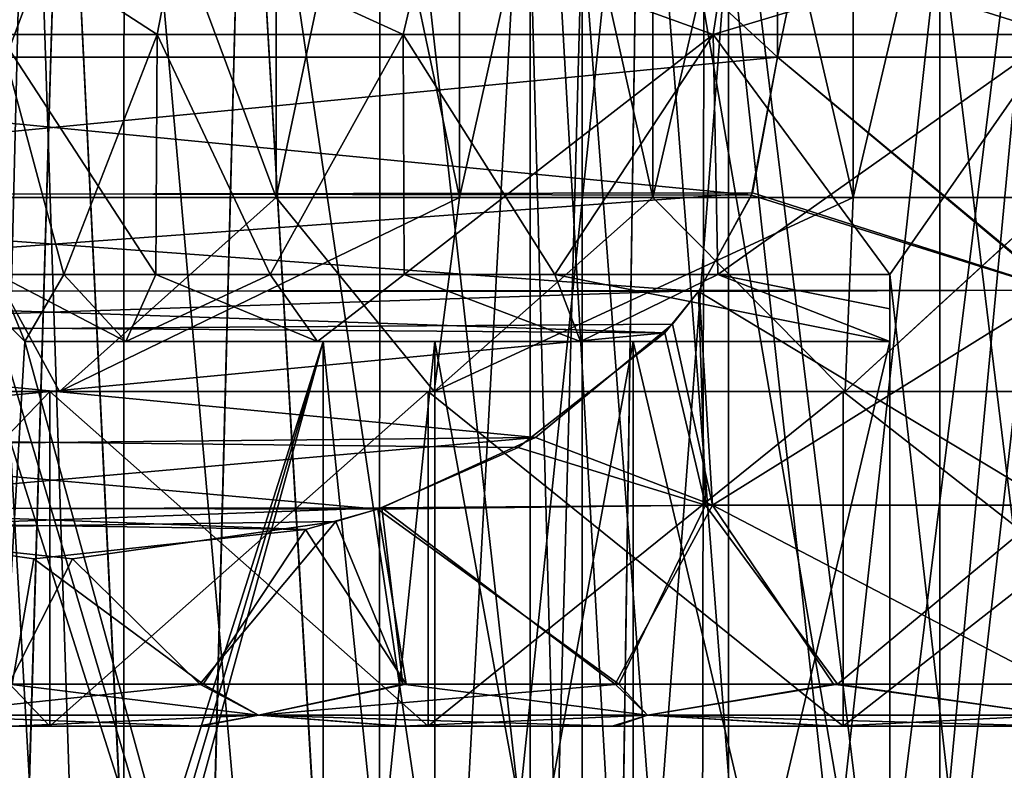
# Model space of a CAD drawing. Header units: metres. Extents: x -90 to 90, y -173 to 74.
# Tile 55 of 256: x -66.2 to -60.31, y 23.74 to 28.22. Entities that reach past the tile are written whole.
import ezdxf

# ---------------------------------------------------------------- set-up
doc = ezdxf.new("R2010")
doc.units = ezdxf.units.M
doc.layers.add('solid_509418', color=7, linetype='CONTINUOUS')

msp = doc.modelspace()

# ---------------------------------------------------------------- linework, layer by layer
at = {"layer": 'solid_509418'}
for points in [[(-70.330124, 28, 7.892305), (-61.669872, 36, 12.892304), (-70.330124, 36, 7.892305)], [(-70.330124, 28, 7.892305), (-61.669872, 28, 12.892304), (-61.669872, 36, 12.892304)], [(-61.669872, 28, -12.892304), (-70.330124, 36, -7.892305), (-61.669872, 36, -12.892304)], [(-61.669872, 28, -12.892304), (-70.330124, 28, -7.892305), (-70.330124, 36, -7.892305)], [(-60, 28, 13), (-60, 36, 13), (-61.669872, 36, 12.892304)], [(-61.669872, 28, 12.892304), (-60, 28, 13), (-61.669872, 36, 12.892304)], [(-61.669872, 28, -12.892304), (-61.669872, 36, -12.892304), (-60, 36, -13)], [(-60, 28, -13), (-61.669872, 28, -12.892304), (-60, 36, -13)], [(-66.596291, 27.162001, 6.577804), (-66.596527, 32.338001, 6.577569), (-64.668266, 32.338001, 8.06138)], [(-66.596413, 27.162001, -6.577681), (-64.66806, 27.161999, -8.061497), (-66.595932, 32.338001, -6.578163)], [(-64.667908, 27.161999, 8.061587), (-66.596291, 27.162001, 6.577804), (-64.668266, 32.338001, 8.06138)], [(-64.66806, 27.161999, -8.061497), (-64.667511, 32.338001, -8.061817), (-66.595932, 32.338001, -6.578163)], [(-64.667908, 27.161999, 8.061587), (-64.668266, 32.338001, 8.06138), (-63.572968, 32.338001, 8.603049)], [(-64.66806, 27.161999, -8.061497), (-63.572723, 27.162001, -8.60315), (-64.667511, 32.338001, -8.061817)], [(-63.572552, 27.162001, 8.603221), (-64.667908, 27.161999, 8.061587), (-63.572968, 32.338001, 8.603049)], [(-63.572723, 27.162001, -8.60315), (-63.572144, 32.338001, -8.603392), (-64.667511, 32.338001, -8.061817)], [(-63.572552, 27.162001, 8.603221), (-63.572968, 32.338001, 8.603049), (-62.4161, 32.338001, 8.996721)], [(-63.572723, 27.162001, -8.60315), (-62.415821, 27.162001, -8.996797), (-63.572144, 32.338001, -8.603392)], [(-62.415642, 27.162001, 8.996844), (-63.572552, 27.162001, 8.603221), (-62.4161, 32.338001, 8.996721)], [(-62.415821, 27.162001, -8.996797), (-62.415245, 32.338001, -8.996951), (-63.572144, 32.338001, -8.603392)], [(-62.415642, 27.162001, 8.996844), (-62.4161, 32.338001, 8.996721), (-61.218494, 32.338001, 9.235465)], [(-62.415821, 27.162001, -8.996797), (-61.218182, 27.162001, -9.235506), (-62.415245, 32.338001, -8.996951)], [(-61.218002, 27.162001, 9.23553), (-62.415642, 27.162001, 8.996844), (-61.218494, 32.338001, 9.235465)], [(-61.218182, 27.162001, -9.235506), (-61.217628, 32.338001, -9.235579), (-62.415245, 32.338001, -8.996951)], [(-61.218002, 27.162001, 9.23553), (-61.218494, 32.338001, 9.235465), (-60.000431, 32.338001, 9.3155)], [(-61.218182, 27.162001, -9.235506), (-60.000088, 27.162001, -9.3155), (-61.217628, 32.338001, -9.235579)], [(-59.999912, 27.162001, 9.3155), (-61.218002, 27.162001, 9.23553), (-60.000431, 32.338001, 9.3155)], [(-60.000088, 27.162001, -9.3155), (-59.999569, 32.338001, -9.3155), (-61.217628, 32.338001, -9.235579)], [(-66.14431, 31, 3.139663), (-65.581932, 13.8, 4.055875), (-66.56205, 13.8, 2.132757)], [(-66.560799, 31, 2.136813), (-66.14431, 31, 3.139663), (-66.56205, 13.8, 2.132757)], [(-66.561081, 31, -2.135944), (-66.56205, 13.8, -2.132757), (-65.581932, 13.8, -4.055875)], [(-66.144722, 31, -3.138854), (-66.561081, 31, -2.135944), (-65.581932, 13.8, -4.055875)], [(-65.576851, 31.000002, -4.063094), (-66.144722, 31, -3.138854), (-65.581932, 13.8, -4.055875)], [(-66.14431, 31, 3.139663), (-65.57634, 31.000002, 4.063793), (-65.581932, 13.8, 4.055875)], [(-65.57634, 31.000002, 4.063793), (-64.055878, 13.8, 5.581933), (-65.581932, 13.8, 4.055875)], [(-65.576851, 31.000002, -4.063094), (-65.581932, 13.8, -4.055875), (-64.055878, 13.8, -5.581933)], [(-64.046997, 30.999994, -5.588542), (-65.576851, 31.000002, -4.063094), (-64.055878, 13.8, -5.581933)], [(-65.57634, 31.000002, 4.063793), (-64.046219, 30.999996, 5.589104), (-64.055878, 13.8, 5.581933)], [(-63.115177, 31.000002, 6.156758), (-62.132759, 13.8, 6.56205), (-64.055878, 13.8, 5.581933)], [(-64.046219, 30.999996, 5.589104), (-63.115177, 31.000002, 6.156758), (-64.055878, 13.8, 5.581933)], [(-64.046997, 30.999994, -5.588542), (-64.055878, 13.8, -5.581933), (-62.132759, 13.8, -6.56205)], [(-63.116104, 31.000004, -6.15629), (-64.046997, 30.999994, -5.588542), (-62.132759, 13.8, -6.56205)], [(-62.107971, 30.999996, -6.570118), (-63.116104, 31.000004, -6.15629), (-62.132759, 13.8, -6.56205)], [(-63.115177, 31.000002, 6.156758), (-62.107113, 30.999996, 6.570394), (-62.132759, 13.8, 6.56205)], [(-62.132759, 13.8, 6.56205), (-60, 31, 6.9), (-60, 13.8, 6.9)], [(-62.107113, 30.999996, 6.570394), (-60, 31, 6.9), (-62.132759, 13.8, 6.56205)], [(-62.107971, 30.999996, -6.570118), (-62.132759, 13.8, -6.56205), (-60, 13.8, -6.9)], [(-62.107971, 30.999996, -6.570118), (-60, 13.8, -6.9), (-60, 31, -6.9)], [(-66.370476, 15.961881, -8.318354), (-66.939201, 30.5, -7.85019), (-65.940926, 30.5, -8.630378)], [(-66.374794, 15.961881, 8.315045), (-65.940865, 30.5, 8.630422), (-66.939148, 30.5, 7.850239)], [(-66.374794, 15.961881, 8.315045), (-65.2341, 15.961881, 9.076462), (-65.940865, 30.5, 8.630422)], [(-65.229935, 15.961881, -9.078865), (-66.370476, 15.961881, -8.318354), (-65.940926, 30.5, -8.630378)], [(-65.229935, 15.961881, -9.078865), (-65.940926, 30.5, -8.630378), (-64.855042, 30.5, -9.284749)], [(-65.2341, 15.961881, 9.076462), (-64.854973, 30.5, 9.284785), (-65.940865, 30.5, 8.630422)], [(-65.2341, 15.961881, 9.076462), (-64.00367, 15.961881, 9.682386), (-64.854973, 30.5, 9.284785)], [(-64.000961, 15.961881, -9.683507), (-65.229935, 15.961881, -9.078865), (-64.855042, 30.5, -9.284749)], [(-64.000961, 15.961881, -9.683507), (-64.855042, 30.5, -9.284749), (-62.490585, 30.499996, -10.17718)], [(-62.7052, 15.961881, 10.122248), (-62.490532, 30.499996, 10.177193), (-64.854973, 30.5, 9.284785)], [(-64.00367, 15.961881, 9.682386), (-62.7052, 15.961881, 10.122248), (-64.854973, 30.5, 9.284785)], [(-62.703533, 15.961881, -10.122693), (-64.000961, 15.961881, -9.683507), (-62.490585, 30.499996, -10.17718)], [(-62.7052, 15.961881, 10.122248), (-61.364315, 15.961881, 10.388294), (-62.490532, 30.499996, 10.177193)], [(-61.363445, 15.961881, -10.388408), (-62.703533, 15.961881, -10.122693), (-62.490585, 30.499996, -10.17718)], [(-61.363445, 15.961881, -10.388408), (-62.490585, 30.499996, -10.17718), (-60, 30.5, -10.4775)], [(-60, 15.961881, 10.4775), (-60, 30.5, 10.4775), (-62.490532, 30.499996, 10.177193)], [(-61.364315, 15.961881, 10.388294), (-60, 15.961881, 10.4775), (-62.490532, 30.499996, 10.177193)], [(-61.363445, 15.961881, -10.388408), (-60, 30.5, -10.4775), (-60, 15.961881, -10.4775)], [(-63.150002, 28.799999), (-63.150002, 17.299999), (-62.837952, 17.299999, -1.366794)], [(-62.837952, 28.799999, 1.366794), (-62.837952, 17.299999, 1.366794), (-63.150002, 17.299999)], [(-63.150002, 28.799999), (-62.837952, 28.799999, 1.366794), (-63.150002, 17.299999)], [(-62.837952, 28.799999, -1.366794), (-63.150002, 28.799999), (-62.837952, 17.299999, -1.366794)], [(-62.837952, 28.799999, -1.366794), (-62.837952, 17.299999, -1.366794), (-61.964172, 17.299999, -2.462604)], [(-62.837952, 28.799999, -1.366794), (-61.964172, 17.299999, -2.462604), (-61.964172, 28.799999, -2.462604)], [(-61.964172, 28.799999, 2.462604), (-61.964172, 17.299999, 2.462604), (-62.837952, 17.299999, 1.366794)], [(-62.837952, 28.799999, 1.366794), (-61.964172, 28.799999, 2.462604), (-62.837952, 17.299999, 1.366794)], [(-61.964172, 28.799999, -2.462604), (-61.964172, 17.299999, -2.462604), (-60.700691, 17.299999, -3.071033)], [(-61.964172, 28.799999, -2.462604), (-60.700691, 17.299999, -3.071033), (-60.700691, 28.799999, -3.071033)], [(-60.700691, 28.799999, 3.071033), (-60.700691, 17.299999, 3.071033), (-61.964172, 17.299999, 2.462604)], [(-61.964172, 28.799999, 2.462604), (-60.700691, 28.799999, 3.071033), (-61.964172, 17.299999, 2.462604)], [(-60.700691, 28.799999, -3.071033), (-60.700691, 17.299999, -3.071033), (-59.299309, 17.299999, -3.071033)], [(-60.700691, 28.799999, -3.071033), (-59.299309, 17.299999, -3.071033), (-59.299309, 28.799999, -3.071033)], [(-59.299309, 28.799999, 3.071033), (-59.299309, 17.299999, 3.071033), (-60.700691, 17.299999, 3.071033)], [(-60.700691, 28.799999, 3.071033), (-59.299309, 28.799999, 3.071033), (-60.700691, 17.299999, 3.071033)], [(-66.330597, 28.753868, 2.891088), (-66.324524, 28.136932, 2.054963), (-65.379967, 28.136932, 3.908772)], [(-66.330597, 28.753868, 2.891088), (-65.379967, 28.136932, 3.908772), (-65.259651, 28.753868, 4.557515)], [(-66.330597, 28.753868, -2.891088), (-65.379967, 28.136932, -3.908772), (-66.324524, 28.136932, -2.054963)], [(-65.259651, 28.753868, -4.557515), (-65.379967, 28.136932, -3.908772), (-66.330597, 28.753868, -2.891088)], [(-65.259651, 28.753868, 4.557515), (-65.379967, 28.136932, 3.908772), (-63.908772, 28.136932, 5.379963)], [(-65.259651, 28.753868, -4.557515), (-63.908772, 28.136932, -5.379963), (-65.379967, 28.136932, -3.908772)], [(-65.259651, 28.753868, 4.557515), (-63.908772, 28.136932, 5.379963), (-63.7626, 28.753868, 5.854719)], [(-63.7626, 28.753868, -5.854719), (-63.908772, 28.136932, -5.379963), (-65.259651, 28.753868, -4.557515)], [(-63.7626, 28.753868, 5.854719), (-63.908772, 28.136932, 5.379963), (-62.054962, 28.136932, 6.324526)], [(-63.7626, 28.753868, -5.854719), (-62.054962, 28.136932, -6.324526), (-63.908772, 28.136932, -5.379963)], [(-63.7626, 28.753868, 5.854719), (-62.054962, 28.136932, 6.324526), (-61.960724, 28.753868, 6.677609)], [(-61.960724, 28.753868, -6.677609), (-62.054962, 28.136932, -6.324526), (-63.7626, 28.753868, -5.854719)], [(-61.960724, 28.753868, 6.677609), (-62.054962, 28.136932, 6.324526), (-60, 28.136932, 6.65)], [(-60, 28.753868, -6.959518), (-60, 28.136932, -6.65), (-62.054962, 28.136932, -6.324526)], [(-60, 28.753868, -6.959518), (-62.054962, 28.136932, -6.324526), (-61.960724, 28.753868, -6.677609)], [(-61.960724, 28.753868, 6.677609), (-60, 28.136932, 6.65), (-60, 28.753868, 6.959518)], [(-65.936836, 26.700006, -2.996078), (-66.335686, 26.700006, -2.020291), (-66.324524, 28.136932, -2.054963)], [(-66.33567, 26.700006, 2.020334), (-65.936806, 26.700006, 2.99613), (-66.324524, 28.136932, 2.054963)], [(-65.388031, 26.700006, 3.897648), (-65.379967, 28.136932, 3.908772), (-66.324524, 28.136932, 2.054963)], [(-65.936806, 26.700006, 2.99613), (-65.388031, 26.700006, 3.897648), (-66.324524, 28.136932, 2.054963)], [(-65.936836, 26.700006, -2.996078), (-66.324524, 28.136932, -2.054963), (-65.379967, 28.136932, -3.908772)], [(-65.388054, 26.700006, -3.897608), (-65.936836, 26.700006, -2.996078), (-65.379967, 28.136932, -3.908772)], [(-64.704277, 26.700006, -4.700242), (-65.388054, 26.700006, -3.897608), (-65.379967, 28.136932, -3.908772)], [(-65.388031, 26.700006, 3.897648), (-64.704254, 26.700006, 4.700264), (-65.379967, 28.136932, 3.908772)], [(-64.704254, 26.700006, 4.700264), (-63.908772, 28.136932, 5.379963), (-65.379967, 28.136932, 3.908772)], [(-64.704277, 26.700006, -4.700242), (-65.379967, 28.136932, -3.908772), (-63.908772, 28.136932, -5.379963)], [(-63.902386, 26.700006, -5.384596), (-64.704277, 26.700006, -4.700242), (-63.908772, 28.136932, -5.379963)], [(-64.704254, 26.700006, 4.700264), (-63.90237, 26.700006, 5.384609), (-63.908772, 28.136932, 5.379963)], [(-63.002209, 26.700006, 5.933737), (-62.054962, 28.136932, 6.324526), (-63.908772, 28.136932, 5.379963)], [(-63.90237, 26.700006, 5.384609), (-63.002209, 26.700006, 5.933737), (-63.908772, 28.136932, 5.379963)], [(-63.902386, 26.700006, -5.384596), (-63.908772, 28.136932, -5.379963), (-62.054962, 28.136932, -6.324526)], [(-63.002224, 26.700006, -5.933731), (-63.902386, 26.700006, -5.384596), (-62.054962, 28.136932, -6.324526)], [(-62.026562, 26.700006, -6.333683), (-63.002224, 26.700006, -5.933731), (-62.054962, 28.136932, -6.324526)], [(-63.002209, 26.700006, 5.933737), (-62.026554, 26.700006, 6.333686), (-62.054962, 28.136932, 6.324526)], [(-61, 26.700006, 6.574382), (-60, 28.136932, 6.65), (-62.054962, 28.136932, 6.324526)], [(-62.026554, 26.700006, 6.333686), (-61, 26.700006, 6.574382), (-62.054962, 28.136932, 6.324526)], [(-62.026562, 26.700006, -6.333683), (-62.054962, 28.136932, -6.324526), (-60, 28.136932, -6.65)], [(-62.026562, 26.700006, -6.333683), (-60, 28.136932, -6.65), (-61, 26.700006, -6.574382)], [(-61, 26.700006, 6.574382), (-60, 17.963068, 6.65), (-60, 28.136932, 6.65)], [(-61, 19.399994, -6.574382), (-60, 28.136932, -6.65), (-60, 17.963068, -6.65)], [(-61, 19.399994, -6.574382), (-61, 26.700006, -6.574382), (-60, 28.136932, -6.65)], [(-70.173126, 27.17421, 7.982948), (-61.669872, 28, 12.892304), (-70.330124, 28, 7.892305)], [(-61.826733, 27.174551, -12.801743), (-70.330124, 28, -7.892305), (-61.669872, 28, -12.892304)], [(-70.179184, 27.190025, -7.979452), (-70.330124, 28, -7.892305), (-61.826733, 27.174551, -12.801743)], [(-61.821011, 27.189516, 12.805046), (-61.669872, 28, 12.892304), (-70.173126, 27.17421, 7.982948)], [(-60.004772, 26.60667, -12.80194), (-61.826733, 27.174551, -12.801743), (-61.669872, 28, -12.892304)], [(-61.821011, 27.189516, 12.805046), (-59.995228, 26.60667, 12.80194), (-61.669872, 28, 12.892304)], [(-59.995228, 26.60667, 12.80194), (-60, 28, 13), (-61.669872, 28, 12.892304)], [(-60.004772, 26.60667, -12.80194), (-61.669872, 28, -12.892304), (-60, 28, -13)], [(-70.179184, 27.190025, -7.979452), (-61.826733, 27.174551, -12.801743), (-62.143505, 26.598705, -12.618853)], [(-70.179184, 27.190025, -7.979452), (-62.143505, 26.598705, -12.618853), (-69.860199, 26.604099, -8.16362)], [(-61.821011, 27.189516, 12.805046), (-70.173126, 27.17421, 7.982948), (-69.856628, 26.598894, 8.165679)], [(-61.821011, 27.189516, 12.805046), (-69.856628, 26.598894, 8.165679), (-62.139816, 26.604078, 12.620982)], [(-66.596413, 27.162001, -6.577681), (-67.852875, 26, -6.936195), (-65.963715, 26, -8.614626)], [(-66.596291, 27.162001, 6.577804), (-65.96357, 26, 8.614727), (-67.852753, 26, 6.936333)], [(-66.596413, 27.162001, -6.577681), (-65.963715, 26, -8.614626), (-64.66806, 27.161999, -8.061497)], [(-64.667908, 27.161999, 8.061587), (-65.96357, 26, 8.614727), (-66.596291, 27.162001, 6.577804)], [(-64.66806, 27.161999, -8.061497), (-65.963715, 26, -8.614626), (-63.723476, 26, -9.793424)], [(-63.572552, 27.162001, 8.603221), (-63.723301, 26, 9.79349), (-65.96357, 26, 8.614727)], [(-63.572552, 27.162001, 8.603221), (-65.96357, 26, 8.614727), (-64.667908, 27.161999, 8.061587)], [(-64.66806, 27.161999, -8.061497), (-63.723476, 26, -9.793424), (-63.572723, 27.162001, -8.60315)], [(-62.415821, 27.162001, -8.996797), (-63.723476, 26, -9.793424), (-61.265732, 26, -10.400743)], [(-63.572723, 27.162001, -8.60315), (-63.723476, 26, -9.793424), (-62.415821, 27.162001, -8.996797)], [(-61.218002, 27.162001, 9.23553), (-61.265553, 26, 10.400765), (-63.723301, 26, 9.79349)], [(-62.415642, 27.162001, 8.996844), (-63.723301, 26, 9.79349), (-63.572552, 27.162001, 8.603221)], [(-61.218002, 27.162001, 9.23553), (-63.723301, 26, 9.79349), (-62.415642, 27.162001, 8.996844)], [(-62.415821, 27.162001, -8.996797), (-61.265732, 26, -10.400743), (-61.218182, 27.162001, -9.235506)], [(-60.004772, 26.60667, -12.80194), (-62.143505, 26.598705, -12.618853), (-61.826733, 27.174551, -12.801743)], [(-61.821011, 27.189516, 12.805046), (-62.139816, 26.604078, 12.620982), (-59.995228, 26.60667, 12.80194)], [(-60.000088, 27.162001, -9.3155), (-61.265732, 26, -10.400743), (-58.734447, 26, -10.400765)], [(-61.218182, 27.162001, -9.235506), (-61.265732, 26, -10.400743), (-60.000088, 27.162001, -9.3155)], [(-59.999912, 27.162001, 9.3155), (-58.734268, 26, 10.400743), (-61.265553, 26, 10.400765)], [(-59.999912, 27.162001, 9.3155), (-61.265553, 26, 10.400765), (-61.218002, 27.162001, 9.23553)], [(-64.387482, 19.799999, -1), (-66.169479, 19.799999, -1), (-66.574379, 26.700006, -1)], [(-66.368912, 19.603056, -1), (-66.574379, 26.700006, -1), (-66.169479, 19.799999, -1)], [(-66.368813, 26.496851, -1), (-64.387482, 19.799999, -1), (-66.574379, 26.700006, -1)], [(-66.368813, 26.496851, -1), (-66.335686, 26.700006, -2.020291), (-66.169479, 26.299999, -1)], [(-66.36869, 26.496727, 1), (-66.169479, 26.299999, 1), (-66.33567, 26.700006, 2.020334)], [(-66.169479, 26.299999, -1), (-66.335686, 26.700006, -2.020291), (-65.936836, 26.700006, -2.996078)], [(-65.565666, 26.299999, 2.843435), (-65.936806, 26.700006, 2.99613), (-66.33567, 26.700006, 2.020334)], [(-65.565666, 26.299999, 2.843435), (-66.33567, 26.700006, 2.020334), (-66.169479, 26.299999, 1)], [(-66.169479, 26.299999, -1), (-65.936836, 26.700006, -2.996078), (-65.565727, 26.299999, -2.843322)], [(-65.565727, 26.299999, -2.843322), (-65.936836, 26.700006, -2.996078), (-65.388054, 26.700006, -3.897608)], [(-65.565666, 26.299999, 2.843435), (-65.388031, 26.700006, 3.897648), (-65.936806, 26.700006, 2.99613)], [(-65.565727, 26.299999, -2.843322), (-65.388054, 26.700006, -3.897608), (-64.704277, 26.700006, -4.700242)], [(-65.565727, 26.299999, -2.843322), (-64.704277, 26.700006, -4.700242), (-64.420952, 26.299999, -4.417811)], [(-64.420845, 26.299999, 4.417914), (-65.388031, 26.700006, 3.897648), (-65.565666, 26.299999, 2.843435)], [(-64.420845, 26.299999, 4.417914), (-64.704254, 26.700006, 4.700264), (-65.388031, 26.700006, 3.897648)], [(-64.420952, 26.299999, -4.417811), (-64.704277, 26.700006, -4.700242), (-63.902386, 26.700006, -5.384596)], [(-64.420845, 26.299999, 4.417914), (-63.90237, 26.700006, 5.384609), (-64.704254, 26.700006, 4.700264)], [(-64.420952, 26.299999, -4.417811), (-63.902386, 26.700006, -5.384596), (-62.848293, 26.299999, -5.563205)], [(-62.848206, 26.299999, 5.563251), (-63.90237, 26.700006, 5.384609), (-64.420845, 26.299999, 4.417914)], [(-62.848293, 26.299999, -5.563205), (-63.902386, 26.700006, -5.384596), (-63.002224, 26.700006, -5.933731)], [(-62.848206, 26.299999, 5.563251), (-63.002209, 26.700006, 5.933737), (-63.90237, 26.700006, 5.384609)], [(-62.848293, 26.299999, -5.563205), (-63.002224, 26.700006, -5.933731), (-62.026562, 26.700006, -6.333683)], [(-61, 26.299999, 6.169481), (-62.026554, 26.700006, 6.333686), (-63.002209, 26.700006, 5.933737)], [(-61, 26.299999, 6.169481), (-63.002209, 26.700006, 5.933737), (-62.848206, 26.299999, 5.563251)], [(-62.848293, 26.299999, -5.563205), (-62.026562, 26.700006, -6.333683), (-61, 26.299999, -6.169481)], [(-62.026562, 26.700006, -6.333683), (-61, 26.700006, -6.574382), (-61, 26.495998, -6.367952)], [(-61, 26.495998, -6.367952), (-61, 26.299999, -6.169481), (-62.026562, 26.700006, -6.333683)], [(-61, 26.49575, 6.367701), (-61, 26.700006, 6.574382), (-62.026554, 26.700006, 6.333686)], [(-61, 26.49575, 6.367701), (-62.026554, 26.700006, 6.333686), (-61, 26.299999, 6.169481)], [(-61, 26.700006, 6.574382), (-61, 19.399994, 6.574382), (-60, 17.963068, 6.65)], [(-61, 19.604002, 6.367952), (-61, 19.399994, 6.574382), (-61, 26.700006, 6.574382)], [(-61, 19.799999, 4.387482), (-61, 19.799999, 6.169481), (-61, 26.700006, 6.574382)], [(-61, 19.604002, 6.367952), (-61, 26.700006, 6.574382), (-61, 19.799999, 6.169481)], [(-61, 26.49575, 6.367701), (-61, 19.799999, 4.387482), (-61, 26.700006, 6.574382)], [(-61, 26.495998, -6.367952), (-61, 26.700006, -6.574382), (-61, 19.399994, -6.574382)], [(-60.004772, 26.60667, -12.80194), (-60.020672, 25.321339, -12.221922), (-62.143505, 26.598705, -12.618853)], [(-62.139816, 26.604078, 12.620982), (-62.060368, 25.321339, 12.04702), (-59.995228, 26.60667, 12.80194)], [(-59.995228, 26.60667, 12.80194), (-62.060368, 25.321339, 12.04702), (-59.979328, 25.321339, 12.221922)], [(-69.860199, 26.604099, -8.16362), (-62.143505, 26.598705, -12.618853), (-62.344471, 26.352173, -12.502825)], [(-69.702652, 26.405472, -8.254576), (-69.860199, 26.604099, -8.16362), (-62.344471, 26.352173, -12.502825)], [(-62.139816, 26.604078, 12.620982), (-69.856628, 26.598894, 8.165679), (-69.656525, 26.353275, 8.281211)], [(-62.298195, 26.404497, 12.529544), (-62.139816, 26.604078, 12.620982), (-69.656525, 26.353275, 8.281211)], [(-62.344471, 26.352173, -12.502825), (-62.143505, 26.598705, -12.618853), (-62.101105, 25.321339, -12.039982)], [(-62.298195, 26.404497, 12.529544), (-62.060368, 25.321339, 12.04702), (-62.139816, 26.604078, 12.620982)], [(-62.143505, 26.598705, -12.618853), (-60.020672, 25.321339, -12.221922), (-62.101105, 25.321339, -12.039982)], [(-66.36869, 26.496727, 1), (-66.574379, 19.399994, 1), (-66.169479, 26.299999, 1)], [(-66.368813, 26.496851, -1), (-66.169479, 26.299999, -1), (-64.387482, 19.799999, -1)], [(-61, 26.495998, -6.367952), (-61, 19.399994, -6.574382), (-61, 26.299999, -6.169481)], [(-61, 26.49575, 6.367701), (-61, 26.299999, 6.169481), (-61, 19.799999, 4.387482)], [(-68.884689, 25.727339, -8.72683), (-69.702652, 26.405472, -8.254576), (-62.344471, 26.352173, -12.502825)], [(-63.117146, 25.726233, 12.056722), (-62.298195, 26.404497, 12.529544), (-69.656525, 26.353275, 8.281211)], [(-63.117146, 25.726233, 12.056722), (-62.060368, 25.321339, 12.04702), (-62.298195, 26.404497, 12.529544)], [(-63.117146, 25.726233, 12.056722), (-69.656525, 26.353275, 8.281211), (-68.781715, 25.667105, 8.786283)], [(-68.884689, 25.727339, -8.72683), (-62.344471, 26.352173, -12.502825), (-63.220745, 25.66572, -11.996909)], [(-63.220745, 25.66572, -11.996909), (-62.344471, 26.352173, -12.502825), (-62.101105, 25.321339, -12.039982)], [(-64.387482, 26.299999, 1), (-66.169479, 26.299999, 1), (-66.574379, 19.399994, 1)], [(-66.368904, 19.603064, 1), (-64.387482, 26.299999, 1), (-66.574379, 19.399994, 1)], [(-66.368904, 19.603064, 1), (-66.169479, 19.799999, 1), (-64.387482, 26.299999, 1)], [(-64.387482, 26.299999, -1), (-66.169479, 26.299999, -1), (-65.565727, 26.299999, -2.843322)], [(-64.387482, 19.799999, -1), (-66.169479, 26.299999, -1), (-64.387482, 26.299999, -1)], [(-63.718334, 26.299999, 2.53456), (-65.565666, 26.299999, 2.843435), (-66.169479, 26.299999, 1)], [(-64.387482, 26.299999, 1), (-63.718334, 26.299999, 2.53456), (-66.169479, 26.299999, 1)], [(-64.387482, 19.799999, 1), (-64.387482, 26.299999, 1), (-66.169479, 19.799999, 1)], [(-62.534561, 26.299999, -3.718333), (-65.565727, 26.299999, -2.843322), (-64.420952, 26.299999, -4.417811)], [(-63.718334, 26.299999, -2.53456), (-64.387482, 26.299999, -1), (-65.565727, 26.299999, -2.843322)], [(-62.534561, 26.299999, -3.718333), (-63.718334, 26.299999, -2.53456), (-65.565727, 26.299999, -2.843322)], [(-61, 26.299999, 4.387482), (-64.420845, 26.299999, 4.417914), (-65.565666, 26.299999, 2.843435)], [(-62.534561, 26.299999, 3.718333), (-61, 26.299999, 4.387482), (-65.565666, 26.299999, 2.843435)], [(-63.718334, 26.299999, 2.53456), (-62.534561, 26.299999, 3.718333), (-65.565666, 26.299999, 2.843435)], [(-61, 26.299999, -4.387482), (-64.420952, 26.299999, -4.417811), (-62.848293, 26.299999, -5.563205)], [(-61, 26.299999, -4.387482), (-62.534561, 26.299999, -3.718333), (-64.420952, 26.299999, -4.417811)], [(-61, 26.299999, 6.169481), (-62.848206, 26.299999, 5.563251), (-64.420845, 26.299999, 4.417914)], [(-61, 26.299999, 4.387482), (-61, 26.299999, 6.169481), (-64.420845, 26.299999, 4.417914)], [(-64.387482, 19.799999, -1), (-64.387482, 26.299999, -1), (-63.718334, 26.299999, -2.53456)], [(-64.387482, 19.799999, -1), (-63.718334, 26.299999, -2.53456), (-63.718334, 19.799999, -2.53456)], [(-63.718334, 19.799999, 2.53456), (-63.718334, 26.299999, 2.53456), (-64.387482, 26.299999, 1)], [(-63.718334, 19.799999, 2.53456), (-64.387482, 26.299999, 1), (-64.387482, 19.799999, 1)], [(-63.718334, 19.799999, -2.53456), (-63.718334, 26.299999, -2.53456), (-62.534561, 26.299999, -3.718333)], [(-63.718334, 19.799999, -2.53456), (-62.534561, 26.299999, -3.718333), (-62.534561, 19.799999, -3.718333)], [(-62.534561, 19.799999, 3.718333), (-62.534561, 26.299999, 3.718333), (-63.718334, 26.299999, 2.53456)], [(-62.534561, 19.799999, 3.718333), (-63.718334, 26.299999, 2.53456), (-63.718334, 19.799999, 2.53456)], [(-61, 26.299999, -4.387482), (-62.848293, 26.299999, -5.563205), (-61, 26.299999, -6.169481)], [(-62.534561, 19.799999, -3.718333), (-62.534561, 26.299999, -3.718333), (-61, 26.299999, -4.387482)], [(-62.534561, 19.799999, -3.718333), (-61, 26.299999, -4.387482), (-61, 19.799999, -4.387482)], [(-61, 19.799999, 4.387482), (-61, 26.299999, 4.387482), (-62.534561, 26.299999, 3.718333)], [(-61, 19.799999, 4.387482), (-62.534561, 26.299999, 3.718333), (-62.534561, 19.799999, 3.718333)], [(-61, 26.299999, -4.387482), (-61, 26.299999, -6.169481), (-61, 19.399994, -6.574382)], [(-61, 19.60425, -6.367701), (-61, 26.299999, -4.387482), (-61, 19.399994, -6.574382)], [(-61, 19.799999, -4.387482), (-61, 26.299999, -4.387482), (-61, 19.799999, -6.169481)], [(-61, 19.60425, -6.367701), (-61, 19.799999, -6.169481), (-61, 26.299999, -4.387482)], [(-61, 19.799999, 4.387482), (-61, 26.299999, 6.169481), (-61, 26.299999, 4.387482)], [(-67.933968, 26, -7.029331), (-67.933968, 24, -7.029331), (-66.021225, 24, -8.723756)], [(-67.933968, 26, -7.029331), (-66.021225, 24, -8.723756), (-66.021225, 26, -8.723756)], [(-66.021225, 26, 8.723756), (-66.021225, 24, 8.723756), (-67.933968, 24, 7.029331)], [(-67.933968, 26, 7.029331), (-66.021225, 26, 8.723756), (-67.933968, 24, 7.029331)], [(-65.96357, 26, 8.614727), (-66.021225, 26, 8.723756), (-67.933968, 26, 7.029331)], [(-67.852753, 26, 6.936333), (-65.96357, 26, 8.614727), (-67.933968, 26, 7.029331)], [(-65.963715, 26, -8.614626), (-67.933968, 26, -7.029331), (-66.021225, 26, -8.723756)], [(-65.963715, 26, -8.614626), (-67.852875, 26, -6.936195), (-67.933968, 26, -7.029331)], [(-66.021225, 26, -8.723756), (-66.021225, 24, -8.723756), (-63.758614, 24, -9.911188)], [(-66.021225, 26, -8.723756), (-63.758614, 24, -9.911188), (-63.758614, 26, -9.911188)], [(-63.758614, 26, 9.911188), (-63.758614, 24, 9.911188), (-66.021225, 24, 8.723756)], [(-66.021225, 26, 8.723756), (-63.758614, 26, 9.911188), (-66.021225, 24, 8.723756)], [(-63.723301, 26, 9.79349), (-63.758614, 26, 9.911188), (-66.021225, 26, 8.723756)], [(-65.96357, 26, 8.614727), (-63.723301, 26, 9.79349), (-66.021225, 26, 8.723756)], [(-63.723476, 26, -9.793424), (-66.021225, 26, -8.723756), (-63.758614, 26, -9.911188)], [(-63.723476, 26, -9.793424), (-65.963715, 26, -8.614626), (-66.021225, 26, -8.723756)], [(-63.758614, 26, -9.911188), (-63.758614, 24, -9.911188), (-61.277615, 24, -10.522661)], [(-63.758614, 26, -9.911188), (-61.277615, 24, -10.522661), (-61.277615, 26, -10.522661)], [(-61.277615, 26, 10.522661), (-61.277615, 24, 10.522661), (-63.758614, 24, 9.911188)], [(-63.758614, 26, 9.911188), (-61.277615, 26, 10.522661), (-63.758614, 24, 9.911188)], [(-61.265553, 26, 10.400765), (-61.277615, 26, 10.522661), (-63.758614, 26, 9.911188)], [(-63.723301, 26, 9.79349), (-61.265553, 26, 10.400765), (-63.758614, 26, 9.911188)], [(-61.265732, 26, -10.400743), (-63.758614, 26, -9.911188), (-61.277615, 26, -10.522661)], [(-61.265732, 26, -10.400743), (-63.723476, 26, -9.793424), (-63.758614, 26, -9.911188)], [(-61.277615, 26, -10.522661), (-61.277615, 24, -10.522661), (-58.722385, 24, -10.522661)], [(-61.277615, 26, -10.522661), (-58.722385, 24, -10.522661), (-58.722385, 26, -10.522661)], [(-58.722385, 26, 10.522661), (-58.722385, 24, 10.522661), (-61.277615, 24, 10.522661)], [(-61.277615, 26, 10.522661), (-58.722385, 26, 10.522661), (-61.277615, 24, 10.522661)], [(-61.265553, 26, 10.400765), (-58.722385, 26, 10.522661), (-61.277615, 26, 10.522661)], [(-58.734447, 26, -10.400765), (-61.277615, 26, -10.522661), (-58.722385, 26, -10.522661)], [(-58.734447, 26, -10.400765), (-61.265732, 26, -10.400743), (-61.277615, 26, -10.522661)], [(-61.265553, 26, 10.400765), (-58.734268, 26, 10.400743), (-58.722385, 26, 10.522661)], [(-68.884689, 25.727339, -8.72683), (-64.05986, 25.29814, -11.512447), (-67.963654, 25.305866, -9.258588)], [(-68.884689, 25.727339, -8.72683), (-63.220745, 25.66572, -11.996909), (-64.05986, 25.29814, -11.512447)], [(-63.117146, 25.726233, 12.056722), (-68.781715, 25.667105, 8.786283), (-67.940613, 25.298288, 9.271892)], [(-63.117146, 25.726233, 12.056722), (-67.940613, 25.298288, 9.271892), (-64.036736, 25.305733, 11.525795)], [(-63.117146, 25.726233, 12.056722), (-64.036736, 25.305733, 11.525795), (-62.060368, 25.321339, 12.04702)], [(-63.220745, 25.66572, -11.996909), (-62.101105, 25.321339, -12.039982), (-64.05986, 25.29814, -11.512447)], [(-62.619503, 24.25, -10.999578), (-64.05986, 25.29814, -11.512447), (-62.101105, 25.321339, -12.039982)], [(-62.060368, 25.321339, 12.04702), (-64.036736, 25.305733, 11.525795), (-62.64172, 24.25, 10.994264)], [(-62.060368, 25.321339, 12.04702), (-62.64172, 24.25, 10.994264), (-61.335384, 24.25, 11.228057)], [(-61.312702, 24.25, -11.230732), (-62.619503, 24.25, -10.999578), (-62.101105, 25.321339, -12.039982)], [(-61.312702, 24.25, -11.230732), (-62.101105, 25.321339, -12.039982), (-60.020672, 25.321339, -12.221922)], [(-62.060368, 25.321339, 12.04702), (-61.335384, 24.25, 11.228057), (-60.011417, 24.25, 11.307183)], [(-59.979328, 25.321339, 12.221922), (-62.060368, 25.321339, 12.04702), (-60.011417, 24.25, 11.307183)], [(-59.988583, 24.25, -11.307183), (-61.312702, 24.25, -11.230732), (-60.020672, 25.321339, -12.221922)], [(-67.963654, 25.305866, -9.258588), (-64.05986, 25.29814, -11.512447), (-64.491806, 25.175964, -11.26306)], [(-67.963654, 25.305866, -9.258588), (-64.491806, 25.175964, -11.26306), (-67.69165, 25.223558, -9.415629)], [(-64.036736, 25.305733, 11.525795), (-67.940613, 25.298288, 9.271892), (-67.511391, 25.176748, 9.519702)], [(-64.036736, 25.305733, 11.525795), (-67.511391, 25.176748, 9.519702), (-64.311005, 25.222818, 11.367448)], [(-63.890072, 24.25, -10.616961), (-64.491806, 25.175964, -11.26306), (-64.05986, 25.29814, -11.512447)], [(-64.036736, 25.305733, 11.525795), (-64.311005, 25.222818, 11.367448), (-63.911457, 24.25, 10.609101)], [(-62.619503, 24.25, -10.999578), (-63.890072, 24.25, -10.616961), (-64.05986, 25.29814, -11.512447)], [(-64.036736, 25.305733, 11.525795), (-63.911457, 24.25, 10.609101), (-62.64172, 24.25, 10.994264)], [(-67.69165, 25.223558, -9.415629), (-64.491806, 25.175964, -11.26306), (-66.117249, 25.001019, -10.324612)], [(-66.246582, 24.25, -9.425114), (-67.69165, 25.223558, -9.415629), (-66.117249, 25.001019, -10.324612)], [(-64.311005, 25.222818, 11.367448), (-67.511391, 25.176748, 9.519702), (-65.88588, 25.000965, 10.458193)], [(-64.311005, 25.222818, 11.367448), (-65.88588, 25.000965, 10.458193), (-65.123856, 24.25, 10.079613)], [(-64.311005, 25.222818, 11.367448), (-65.123856, 24.25, 10.079613), (-63.911457, 24.25, 10.609101)], [(-65.88588, 25.000965, 10.458193), (-67.511391, 25.176748, 9.519702), (-66.26564, 24.25, 9.412456)], [(-65.1036, 24.25, -10.089888), (-66.117249, 25.001019, -10.324612), (-64.491806, 25.175964, -11.26306)], [(-63.890072, 24.25, -10.616961), (-65.1036, 24.25, -10.089888), (-64.491806, 25.175964, -11.26306)], [(-65.88588, 25.000965, 10.458193), (-66.26564, 24.25, 9.412456), (-65.123856, 24.25, 10.079613)], [(-65.1036, 24.25, -10.089888), (-66.246582, 24.25, -9.425114), (-66.117249, 25.001019, -10.324612)], [(-64.772423, 24.064585, 9.91003), (-66.26564, 24.25, 9.412456), (-66.857956, 24.064585, 8.599603)], [(-66.857956, 24.064585, -8.599603), (-66.246582, 24.25, -9.425114), (-65.1036, 24.25, -10.089888)], [(-66.857956, 24.064585, -8.599603), (-65.1036, 24.25, -10.089888), (-64.772423, 24.064585, -9.91003)], [(-64.772423, 24.064585, 9.91003), (-65.123856, 24.25, 10.079613), (-66.26564, 24.25, 9.412456)], [(-64.772423, 24.064585, 9.91003), (-63.911457, 24.25, 10.609101), (-65.123856, 24.25, 10.079613)], [(-64.772423, 24.064585, -9.91003), (-65.1036, 24.25, -10.089888), (-63.890072, 24.25, -10.616961)], [(-62.447575, 24.064585, 10.723529), (-63.911457, 24.25, 10.609101), (-64.772423, 24.064585, 9.91003)], [(-64.772423, 24.064585, -9.91003), (-63.890072, 24.25, -10.616961), (-62.619503, 24.25, -10.999578)], [(-64.772423, 24.064585, -9.91003), (-62.619503, 24.25, -10.999578), (-62.447575, 24.064585, -10.723529)], [(-62.447575, 24.064585, 10.723529), (-62.64172, 24.25, 10.994264), (-63.911457, 24.25, 10.609101)], [(-62.447575, 24.064585, 10.723529), (-61.335384, 24.25, 11.228057), (-62.64172, 24.25, 10.994264)], [(-62.447575, 24.064585, -10.723529), (-62.619503, 24.25, -10.999578), (-61.312702, 24.25, -11.230732)], [(-60, 24.064585, 10.999305), (-61.335384, 24.25, 11.228057), (-62.447575, 24.064585, 10.723529)], [(-62.447575, 24.064585, -10.723529), (-61.312702, 24.25, -11.230732), (-60, 24.064585, -10.999305)], [(-60, 24.064585, 10.999305), (-60.011417, 24.25, 11.307183), (-61.335384, 24.25, 11.228057)], [(-60, 24.064585, -10.999305), (-61.312702, 24.25, -11.230732), (-59.988583, 24.25, -11.307183)], [(-66.857956, 24.064585, 8.599603), (-66.265633, 24, 8.606666), (-65.138603, 24, 9.32345)], [(-64.772423, 24.064585, 9.91003), (-66.857956, 24.064585, 8.599603), (-65.138603, 24, 9.32345)], [(-66.857956, 24.064585, -8.599603), (-64.772423, 24.064585, -9.91003), (-66.248238, 24, -8.6193)], [(-64.772423, 24.064585, -9.91003), (-65.119957, 24, -9.333704), (-66.248238, 24, -8.6193)], [(-64.772423, 24.064585, 9.91003), (-65.138603, 24, 9.32345), (-63.931866, 24, 9.893066)], [(-64.772423, 24.064585, -9.91003), (-63.912056, 24, -9.900915), (-65.119957, 24, -9.333704)], [(-64.772423, 24.064585, 9.91003), (-63.931866, 24, 9.893066), (-62.66008, 24, 10.307956)], [(-62.447575, 24.064585, 10.723529), (-64.772423, 24.064585, 9.91003), (-62.66008, 24, 10.307956)], [(-64.772423, 24.064585, -9.91003), (-62.447575, 24.064585, -10.723529), (-63.912056, 24, -9.900915)], [(-62.447575, 24.064585, -10.723529), (-62.639385, 24, -10.313273), (-63.912056, 24, -9.900915)], [(-62.447575, 24.064585, 10.723529), (-62.66008, 24, 10.307956), (-61.345585, 24, 10.560265)], [(-62.447575, 24.064585, -10.723529), (-61.324387, 24, -10.562945), (-62.639385, 24, -10.313273)], [(-62.447575, 24.064585, 10.723529), (-61.345585, 24, 10.560265), (-60.010677, 24, 10.645675)], [(-60, 24.064585, 10.999305), (-62.447575, 24.064585, 10.723529), (-60.010677, 24, 10.645675)], [(-62.447575, 24.064585, -10.723529), (-60, 24.064585, -10.999305), (-61.324387, 24, -10.562945)], [(-60, 24.064585, -10.999305), (-59.989323, 24, -10.645675), (-61.324387, 24, -10.562945)], [(-66.248238, 24, -8.6193), (-66.021225, 24, -8.723756), (-67.933968, 24, -7.029331)], [(-67.304367, 24, 7.74445), (-67.933968, 24, 7.029331), (-66.021225, 24, 8.723756)], [(-66.265633, 24, 8.606666), (-67.304367, 24, 7.74445), (-66.021225, 24, 8.723756)], [(-65.138603, 24, 9.32345), (-66.265633, 24, 8.606666), (-66.021225, 24, 8.723756)], [(-66.248238, 24, -8.6193), (-65.119957, 24, -9.333704), (-66.021225, 24, -8.723756)], [(-63.912056, 24, -9.900915), (-63.758614, 24, -9.911188), (-66.021225, 24, -8.723756)], [(-65.119957, 24, -9.333704), (-63.912056, 24, -9.900915), (-66.021225, 24, -8.723756)], [(-65.138603, 24, 9.32345), (-66.021225, 24, 8.723756), (-63.758614, 24, 9.911188)], [(-63.931866, 24, 9.893066), (-65.138603, 24, 9.32345), (-63.758614, 24, 9.911188)], [(-62.66008, 24, 10.307956), (-63.931866, 24, 9.893066), (-63.758614, 24, 9.911188)], [(-63.912056, 24, -9.900915), (-62.639385, 24, -10.313273), (-63.758614, 24, -9.911188)], [(-62.639385, 24, -10.313273), (-61.277615, 24, -10.522661), (-63.758614, 24, -9.911188)], [(-62.66008, 24, 10.307956), (-63.758614, 24, 9.911188), (-61.277615, 24, 10.522661)], [(-61.345585, 24, 10.560265), (-62.66008, 24, 10.307956), (-61.277615, 24, 10.522661)], [(-62.639385, 24, -10.313273), (-61.324387, 24, -10.562945), (-61.277615, 24, -10.522661)], [(-58.675613, 24, 10.562945), (-61.345585, 24, 10.560265), (-61.277615, 24, 10.522661)], [(-58.675613, 24, 10.562945), (-60.010677, 24, 10.645675), (-61.345585, 24, 10.560265)], [(-61.324387, 24, -10.562945), (-58.722385, 24, -10.522661), (-61.277615, 24, -10.522661)], [(-61.324387, 24, -10.562945), (-58.654415, 24, -10.560265), (-58.722385, 24, -10.522661)], [(-61.324387, 24, -10.562945), (-59.989323, 24, -10.645675), (-58.654415, 24, -10.560265)], [(-58.675613, 24, 10.562945), (-61.277615, 24, 10.522661), (-58.722385, 24, 10.522661)]]:
    msp.add_3dface(points, dxfattribs=at)

doc.saveas('drawing.dxf')
